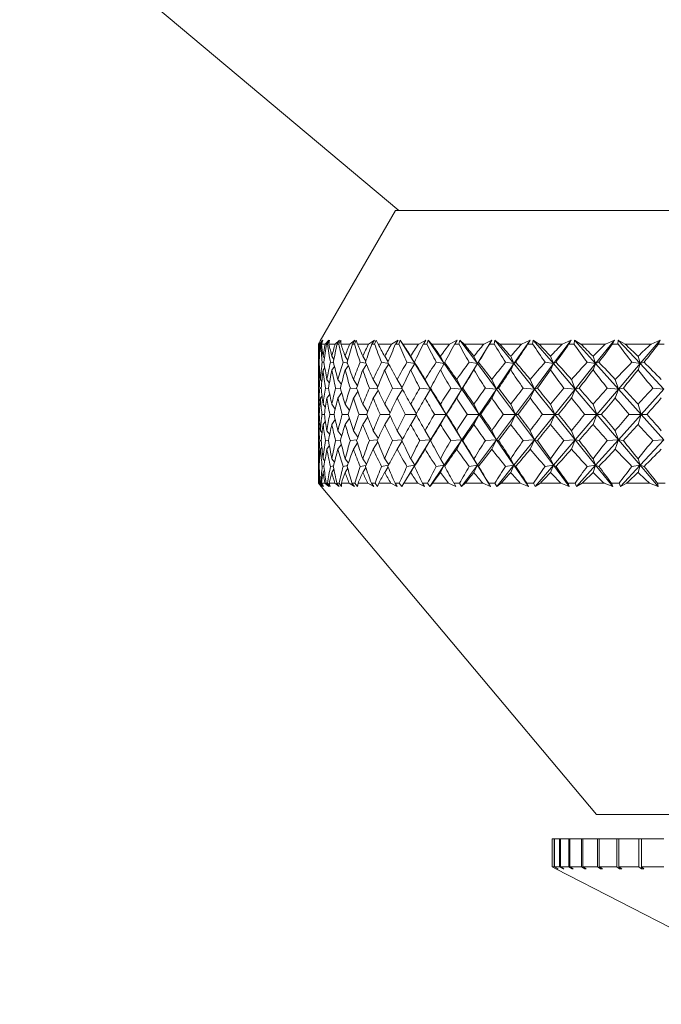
# Model space of a CAD drawing. Header units: inches. Extents: x -3.7 to 22.7, y -9.6 to 17.3.
# Tile 25 of 130: x 11.5 to 12.4, y -3.1 to -1.7. Entities that reach past the tile are written whole.
import ezdxf

# ---------------------------------------------------------------- set-up
doc = ezdxf.new("R2010")
doc.units = ezdxf.units.IN
doc.header["$MEASUREMENT"] = 0

msp = doc.modelspace()

# ---------------------------------------------------------------- linework, layer by layer
at = {"color": 7, "linetype": 'Continuous', "lineweight": 15}
for p, q in [((11.527, -1.5622), (12.058, -2.0078)), ((12.0535, -2.0078), (11.948, -2.1905)), ((12.0535, -2.0078), (13.4021, -2.0078)), ((11.9456, -2.1948), (11.948, -2.1905)), ((11.9471, -2.1948), (11.9512, -2.1893)), ((11.9479, -2.1948), (11.9512, -2.1893)), ((11.9486, -2.1948), (11.9517, -2.1893)), ((11.9497, -2.1948), (11.9517, -2.1893)), ((11.9548, -2.1948), (11.96, -2.1893)), ((11.9567, -2.1948), (11.96, -2.1893)), ((11.9581, -2.1948), (11.961, -2.1893)), ((11.9602, -2.1948), (11.961, -2.1893)), ((11.9689, -2.1948), (11.9752, -2.1893)), ((11.9718, -2.1948), (11.9752, -2.1893)), ((11.9739, -2.1948), (11.9767, -2.1893)), ((11.977, -2.1948), (11.9767, -2.1893)), ((11.9893, -2.1948), (11.9965, -2.1893)), ((11.9931, -2.1948), (11.9965, -2.1893)), ((11.996, -2.1948), (11.9985, -2.1893)), ((12.0001, -2.1948), (11.9985, -2.1893)), ((12.0157, -2.1948), (12.0239, -2.1893)), ((12.0205, -2.1948), (12.0239, -2.1893)), ((12.0241, -2.1948), (12.0264, -2.1893)), ((12.0291, -2.1948), (12.0264, -2.1893)), ((12.048, -2.1948), (12.0571, -2.1893)), ((12.0537, -2.1948), (12.0571, -2.1893)), ((12.058, -2.1948), (12.0601, -2.1893)), ((12.0639, -2.1948), (12.0601, -2.1893)), ((12.0804, -2.2222), (12.0601, -2.1893)), ((12.0859, -2.1948), (12.0958, -2.1893)), ((12.0925, -2.1948), (12.0958, -2.1893)), ((12.0974, -2.1948), (12.0992, -2.1893)), ((12.1042, -2.1948), (12.0992, -2.1893)), ((12.1218, -2.2222), (12.0992, -2.1893)), ((12.1292, -2.1948), (12.1397, -2.1893)), ((12.1365, -2.1948), (12.1397, -2.1893)), ((12.142, -2.1948), (12.1436, -2.1893)), ((12.1496, -2.1948), (12.1436, -2.1893)), ((12.1683, -2.2222), (12.1436, -2.1893)), ((12.1683, -2.2222), (12.1886, -2.1893)), ((12.1774, -2.1948), (12.1886, -2.1893)), ((12.1855, -2.1948), (12.1886, -2.1893)), ((12.1915, -2.1948), (12.1928, -2.1893)), ((12.1998, -2.1948), (12.1928, -2.1893)), ((12.2193, -2.2222), (12.1928, -2.1893)), ((12.2193, -2.2222), (12.2419, -2.1893)), ((12.2301, -2.1948), (12.2419, -2.1893)), ((12.2389, -2.1948), (12.2419, -2.1893)), ((12.2455, -2.1948), (12.2465, -2.1893)), ((12.2545, -2.1948), (12.2465, -2.1893)), ((12.2747, -2.2222), (12.2465, -2.1893)), ((12.2747, -2.2222), (12.2993, -2.1893)), ((12.2871, -2.1948), (12.2993, -2.1893)), ((12.2965, -2.1948), (12.2993, -2.1893)), ((12.3035, -2.1948), (12.3042, -2.1893)), ((12.3131, -2.1948), (12.3042, -2.1893)), ((12.3338, -2.2222), (12.3042, -2.1893)), ((12.3338, -2.2222), (12.3603, -2.1893)), ((12.3477, -2.1948), (12.3603, -2.1893)), ((12.3576, -2.1948), (12.3603, -2.1893)), ((12.365, -2.1948), (12.3655, -2.1893)), ((12.3751, -2.1948), (12.3655, -2.1893)), ((12.3962, -2.2222), (12.3655, -2.1893)), ((12.3962, -2.2222), (12.4243, -2.1893)), ((12.4115, -2.1948), (12.4243, -2.1893)), ((12.4219, -2.1948), (12.4243, -2.1893)), ((11.9455, -2.1948), (11.9468, -2.1926)), ((11.9455, -2.1966), (11.9455, -2.239)), ((11.9471, -2.1948), (11.9456, -2.1948)), ((11.9486, -2.1948), (11.9479, -2.1948)), ((11.9548, -2.1948), (11.9497, -2.1948)), ((11.9581, -2.1948), (11.9567, -2.1948)), ((11.9689, -2.1948), (11.9602, -2.1948)), ((11.9739, -2.1948), (11.9718, -2.1948)), ((11.9893, -2.1948), (11.977, -2.1948)), ((11.996, -2.1948), (11.9931, -2.1948)), ((12.0157, -2.1948), (12.0001, -2.1948)), ((12.0241, -2.1948), (12.0205, -2.1948)), ((12.048, -2.1948), (12.0291, -2.1948)), ((12.058, -2.1948), (12.0537, -2.1948)), ((12.0859, -2.1948), (12.0639, -2.1948)), ((12.0974, -2.1948), (12.0925, -2.1948)), ((12.1292, -2.1948), (12.1042, -2.1948)), ((12.142, -2.1948), (12.1365, -2.1948)), ((12.1774, -2.1948), (12.1496, -2.1948)), ((12.1915, -2.1948), (12.1855, -2.1948)), ((12.2301, -2.1948), (12.1998, -2.1948)), ((12.2455, -2.1948), (12.2389, -2.1948)), ((12.2871, -2.1948), (12.2545, -2.1948)), ((12.3035, -2.1948), (12.2965, -2.1948)), ((12.3477, -2.1948), (12.3131, -2.1948)), ((12.365, -2.1948), (12.3576, -2.1948)), ((12.4115, -2.1948), (12.3751, -2.1948)), ((12.4297, -2.1948), (12.4219, -2.1948)), ((11.9469, -2.2131), (11.9461, -2.212)), ((11.954, -2.2149), (11.952, -2.212)), ((11.9672, -2.2164), (11.9643, -2.212)), ((11.9866, -2.2177), (11.9829, -2.212)), ((12.0119, -2.2189), (12.0077, -2.212)), ((12.043, -2.2199), (12.0383, -2.212)), ((12.0804, -2.2222), (12.0747, -2.212)), ((12.1218, -2.2222), (12.1165, -2.212)), ((12.1683, -2.2222), (12.1633, -2.212)), ((12.2193, -2.2222), (12.2148, -2.212)), ((12.2747, -2.2222), (12.2706, -2.212)), ((12.3338, -2.2222), (12.3302, -2.212)), ((12.3962, -2.2222), (12.3932, -2.212)), ((11.9465, -2.2205), (11.9458, -2.2204)), ((11.9471, -2.2298), (11.9461, -2.2312)), ((11.9534, -2.2209), (11.9509, -2.2204)), ((11.9545, -2.2279), (11.952, -2.2312)), ((11.9667, -2.2213), (11.9623, -2.2204)), ((11.968, -2.2262), (11.9643, -2.2312)), ((11.9863, -2.2216), (11.9801, -2.2204)), ((11.9875, -2.2249), (11.9829, -2.2312)), ((12.0121, -2.2218), (12.004, -2.2204)), ((12.0129, -2.2237), (12.0077, -2.2312)), ((12.0438, -2.2221), (12.0339, -2.2204)), ((12.0441, -2.2226), (12.0383, -2.2312)), ((12.0804, -2.2222), (12.0695, -2.2204)), ((12.0804, -2.2222), (12.0747, -2.2312)), ((12.0804, -2.2222), (12.0799, -2.2204)), ((12.1024, -2.2578), (12.0804, -2.2222)), ((12.1218, -2.2222), (12.1106, -2.2204)), ((12.1218, -2.2222), (12.1165, -2.2312)), ((12.1218, -2.2222), (12.1224, -2.2204)), ((12.1462, -2.2578), (12.1218, -2.2222)), ((12.1462, -2.2578), (12.1683, -2.2222)), ((12.1683, -2.2222), (12.1568, -2.2204)), ((12.1683, -2.2222), (12.1633, -2.2312)), ((12.1683, -2.2222), (12.1699, -2.2204)), ((12.1949, -2.2578), (12.1683, -2.2222)), ((12.1949, -2.2578), (12.2193, -2.2222)), ((12.2193, -2.2222), (12.2077, -2.2204)), ((12.2193, -2.2222), (12.2148, -2.2312)), ((12.2193, -2.2222), (12.222, -2.2204)), ((12.248, -2.2578), (12.2193, -2.2222)), ((12.248, -2.2578), (12.2747, -2.2222)), ((12.2747, -2.2222), (12.263, -2.2204)), ((12.2747, -2.2222), (12.2706, -2.2312)), ((12.2747, -2.2222), (12.2783, -2.2204)), ((12.3051, -2.2578), (12.2747, -2.2222)), ((12.3051, -2.2578), (12.3338, -2.2222)), ((12.3338, -2.2222), (12.3221, -2.2204)), ((12.3338, -2.2222), (12.3302, -2.2312)), ((12.3338, -2.2222), (12.3384, -2.2204)), ((12.3657, -2.2578), (12.3338, -2.2222)), ((12.3657, -2.2578), (12.3962, -2.2222)), ((12.3962, -2.2222), (12.3847, -2.2204)), ((12.3962, -2.2222), (12.3932, -2.2312)), ((12.3962, -2.2222), (12.4018, -2.2204)), ((12.4295, -2.2578), (12.3962, -2.2222)), ((11.9457, -2.2446), (11.9456, -2.2444)), ((11.9503, -2.2474), (11.9483, -2.2444)), ((11.9609, -2.2496), (11.9574, -2.2444)), ((11.9776, -2.2515), (11.9728, -2.2444)), ((12.0002, -2.2532), (11.9945, -2.2444)), ((12.0286, -2.2547), (12.0223, -2.2444)), ((12.0627, -2.256), (12.0558, -2.2444)), ((12.1024, -2.2578), (12.0949, -2.2444)), ((12.1462, -2.2578), (12.1393, -2.2444)), ((12.1949, -2.2578), (12.1885, -2.2444)), ((12.248, -2.2578), (12.2422, -2.2444)), ((12.3051, -2.2578), (12.3, -2.2444)), ((12.3657, -2.2578), (12.3613, -2.2444)), ((11.9495, -2.2568), (11.9473, -2.2566)), ((11.9598, -2.2571), (11.9553, -2.2566)), ((11.9765, -2.2573), (11.9696, -2.2566)), ((11.9994, -2.2574), (11.9902, -2.2566)), ((12.0008, -2.2612), (11.9945, -2.2704)), ((12.0283, -2.2576), (12.0169, -2.2566)), ((12.0293, -2.2597), (12.0223, -2.2704)), ((12.0631, -2.2577), (12.0494, -2.2566)), ((12.0634, -2.2584), (12.0558, -2.2704)), ((12.1024, -2.2578), (12.0875, -2.2566)), ((12.1024, -2.2578), (12.0949, -2.2704)), ((12.1024, -2.2578), (12.1025, -2.2566)), ((12.1243, -2.2933), (12.1024, -2.2578)), ((12.1243, -2.2933), (12.1462, -2.2578)), ((12.1462, -2.2578), (12.131, -2.2566)), ((12.1462, -2.2578), (12.1393, -2.2704)), ((12.1462, -2.2578), (12.1477, -2.2566)), ((12.1706, -2.2933), (12.1462, -2.2578)), ((12.1706, -2.2933), (12.1949, -2.2578)), ((12.1949, -2.2578), (12.1793, -2.2566)), ((12.1949, -2.2578), (12.1885, -2.2704)), ((12.1949, -2.2578), (12.1978, -2.2566)), ((12.2215, -2.2933), (12.1949, -2.2578)), ((12.2215, -2.2933), (12.248, -2.2578)), ((12.248, -2.2578), (12.2323, -2.2566)), ((12.248, -2.2578), (12.2422, -2.2704)), ((12.248, -2.2578), (12.2523, -2.2566)), ((12.2766, -2.2933), (12.248, -2.2578)), ((12.2766, -2.2933), (12.3051, -2.2578)), ((12.3051, -2.2578), (12.2893, -2.2566)), ((12.3051, -2.2578), (12.3, -2.2704)), ((12.3051, -2.2578), (12.3107, -2.2566)), ((12.3354, -2.2933), (12.3051, -2.2578)), ((12.3354, -2.2933), (12.3657, -2.2578)), ((12.3657, -2.2578), (12.3501, -2.2566)), ((12.3657, -2.2578), (12.3613, -2.2704)), ((12.3657, -2.2578), (12.3727, -2.2566)), ((12.3976, -2.2933), (12.3657, -2.2578)), ((12.3976, -2.2933), (12.4295, -2.2578)), ((12.4295, -2.2578), (12.414, -2.2566)), ((11.9458, -2.27), (11.9456, -2.2704)), ((11.9506, -2.2672), (11.9483, -2.2704)), ((11.9613, -2.2649), (11.9574, -2.2704)), ((11.9781, -2.2629), (11.9728, -2.2704)), ((11.9455, -2.2765), (11.9455, -2.31)), ((11.9475, -2.2811), (11.9461, -2.2791)), ((11.9553, -2.2838), (11.952, -2.2791)), ((11.9691, -2.2861), (11.9643, -2.2791)), ((11.9889, -2.288), (11.9829, -2.2791)), ((12.0146, -2.2897), (12.0077, -2.2791)), ((12.0459, -2.2913), (12.0383, -2.2791)), ((12.0827, -2.2927), (12.0747, -2.2791)), ((12.1243, -2.2933), (12.1165, -2.2791)), ((12.1706, -2.2933), (12.1633, -2.2791)), ((12.2215, -2.2933), (12.2148, -2.2791)), ((12.2766, -2.2933), (12.2706, -2.2791)), ((12.3354, -2.2933), (12.3302, -2.2791)), ((12.3976, -2.2933), (12.3932, -2.2791)), ((11.9468, -2.2933), (11.9457, -2.2933)), ((11.9539, -2.2933), (11.9504, -2.2933)), ((11.9675, -2.2933), (11.9614, -2.2933)), ((11.9691, -2.3005), (11.9643, -2.3074)), ((11.9873, -2.2933), (11.9788, -2.2933)), ((11.9889, -2.2985), (11.9829, -2.3074)), ((12.0132, -2.2933), (12.0024, -2.2933)), ((12.0146, -2.2968), (12.0077, -2.3074)), ((12.045, -2.2933), (12.0319, -2.2933)), ((12.0459, -2.2953), (12.0383, -2.3074)), ((12.0824, -2.2933), (12.0672, -2.2933)), ((12.0827, -2.2939), (12.0747, -2.3074)), ((12.1024, -2.3288), (12.1243, -2.2933)), ((12.1243, -2.2933), (12.1079, -2.2933)), ((12.1243, -2.2933), (12.1165, -2.3074)), ((12.1243, -2.2933), (12.1252, -2.2933)), ((12.1462, -2.3288), (12.1243, -2.2933)), ((12.1462, -2.3288), (12.1706, -2.2933)), ((12.1706, -2.2933), (12.1538, -2.2933)), ((12.1706, -2.2933), (12.1633, -2.3074)), ((12.1706, -2.2933), (12.173, -2.2933)), ((12.1949, -2.3288), (12.1706, -2.2933)), ((12.1949, -2.3288), (12.2215, -2.2933)), ((12.2215, -2.2933), (12.2044, -2.2933)), ((12.2215, -2.2933), (12.2148, -2.3074)), ((12.2215, -2.2933), (12.2254, -2.2933)), ((12.248, -2.3288), (12.2215, -2.2933)), ((12.248, -2.3288), (12.2766, -2.2933)), ((12.2766, -2.2933), (12.2594, -2.2933)), ((12.2766, -2.2933), (12.2706, -2.3074)), ((12.2766, -2.2933), (12.2819, -2.2933)), ((12.3051, -2.3288), (12.2766, -2.2933)), ((12.3051, -2.3288), (12.3354, -2.2933)), ((12.3354, -2.2933), (12.3184, -2.2933)), ((12.3354, -2.2933), (12.3302, -2.3074)), ((12.3354, -2.2933), (12.3422, -2.2933)), ((12.3657, -2.3288), (12.3354, -2.2933)), ((12.3657, -2.3288), (12.3976, -2.2933)), ((12.3976, -2.2933), (12.3807, -2.2933)), ((12.3976, -2.2933), (12.3932, -2.3074)), ((12.3976, -2.2933), (12.4058, -2.2933)), ((12.4295, -2.3288), (12.3976, -2.2933)), ((11.9458, -2.3165), (11.9456, -2.3162)), ((11.9475, -2.3055), (11.9461, -2.3074)), ((11.9506, -2.3193), (11.9483, -2.3162)), ((11.9553, -2.3028), (11.952, -2.3074)), ((11.9613, -2.3217), (11.9574, -2.3162)), ((11.9781, -2.3236), (11.9728, -2.3162)), ((12.0008, -2.3253), (11.9945, -2.3162)), ((12.0293, -2.3268), (12.0223, -2.3162)), ((12.0634, -2.3282), (12.0558, -2.3162)), ((12.1024, -2.3288), (12.0949, -2.3162)), ((12.1462, -2.3288), (12.1393, -2.3162)), ((12.1949, -2.3288), (12.1885, -2.3162)), ((12.248, -2.3288), (12.2422, -2.3162)), ((12.3051, -2.3288), (12.3, -2.3162)), ((12.3657, -2.3288), (12.3613, -2.3162)), ((11.9495, -2.3297), (11.9473, -2.33)), ((11.9598, -2.3295), (11.9553, -2.33)), ((11.9765, -2.3293), (11.9696, -2.33)), ((11.9994, -2.3291), (11.9902, -2.33)), ((12.0283, -2.329), (12.0169, -2.33)), ((12.0631, -2.3288), (12.0494, -2.33)), ((12.0804, -2.3644), (12.1024, -2.3288)), ((12.1024, -2.3288), (12.0875, -2.33)), ((12.1024, -2.3288), (12.0949, -2.3422)), ((12.1024, -2.3288), (12.1025, -2.33)), ((12.1218, -2.3644), (12.1462, -2.3288)), ((12.1462, -2.3288), (12.131, -2.33)), ((12.1462, -2.3288), (12.1393, -2.3422)), ((12.1462, -2.3288), (12.1477, -2.33)), ((12.1683, -2.3644), (12.1462, -2.3288)), ((12.1683, -2.3644), (12.1949, -2.3288)), ((12.1949, -2.3288), (12.1793, -2.33)), ((12.1949, -2.3288), (12.1885, -2.3422)), ((12.1949, -2.3288), (12.1978, -2.33)), ((12.2193, -2.3644), (12.1949, -2.3288)), ((12.2193, -2.3644), (12.248, -2.3288)), ((12.248, -2.3288), (12.2323, -2.33)), ((12.248, -2.3288), (12.2422, -2.3422)), ((12.248, -2.3288), (12.2523, -2.33)), ((12.2747, -2.3644), (12.248, -2.3288)), ((12.2747, -2.3644), (12.3051, -2.3288)), ((12.3051, -2.3288), (12.2893, -2.33)), ((12.3051, -2.3288), (12.3, -2.3422)), ((12.3051, -2.3288), (12.3107, -2.33)), ((12.3338, -2.3644), (12.3051, -2.3288)), ((12.3338, -2.3644), (12.3657, -2.3288)), ((12.3657, -2.3288), (12.3501, -2.33)), ((12.3657, -2.3288), (12.3613, -2.3422)), ((12.3657, -2.3288), (12.3727, -2.33)), ((12.3962, -2.3644), (12.3657, -2.3288)), ((12.3962, -2.3644), (12.4295, -2.3288)), ((12.4295, -2.3288), (12.414, -2.33)), ((11.9457, -2.3419), (11.9456, -2.3422)), ((11.9503, -2.3392), (11.9483, -2.3422)), ((11.9609, -2.3369), (11.9574, -2.3422)), ((11.9776, -2.335), (11.9728, -2.3422)), ((12.0002, -2.3334), (11.9945, -2.3422)), ((12.0286, -2.3319), (12.0223, -2.3422)), ((12.0627, -2.3305), (12.0558, -2.3422)), ((11.9455, -2.3476), (11.9455, -2.3898)), ((11.9471, -2.3567), (11.9461, -2.3554)), ((11.9545, -2.3587), (11.952, -2.3554)), ((11.968, -2.3603), (11.9643, -2.3554)), ((11.9875, -2.3617), (11.9829, -2.3554)), ((12.0129, -2.3629), (12.0077, -2.3554)), ((12.0441, -2.3639), (12.0383, -2.3554)), ((12.0804, -2.3644), (12.0747, -2.3554)), ((12.1218, -2.3644), (12.1165, -2.3554)), ((12.1683, -2.3644), (12.1633, -2.3554)), ((12.2193, -2.3644), (12.2148, -2.3554)), ((12.2747, -2.3644), (12.2706, -2.3554)), ((12.3338, -2.3644), (12.3302, -2.3554)), ((12.3962, -2.3644), (12.3932, -2.3554)), ((11.9465, -2.366), (11.9458, -2.3662)), ((11.9534, -2.3656), (11.9509, -2.3662)), ((11.954, -2.3716), (11.952, -2.3746)), ((11.9667, -2.3653), (11.9623, -2.3662)), ((11.9672, -2.3701), (11.9643, -2.3746)), ((11.9863, -2.365), (11.9801, -2.3662)), ((11.9866, -2.3688), (11.9829, -2.3746)), ((12.0121, -2.3647), (12.004, -2.3662)), ((12.0119, -2.3677), (12.0077, -2.3746)), ((12.0438, -2.3645), (12.0339, -2.3662)), ((12.043, -2.3666), (12.0383, -2.3746)), ((12.0621, -2.3941), (12.0804, -2.3644)), ((12.0804, -2.3644), (12.0695, -2.3662)), ((12.0804, -2.3644), (12.0747, -2.3746)), ((12.0804, -2.3644), (12.0799, -2.3662)), ((12.1015, -2.3941), (12.1218, -2.3644)), ((12.1218, -2.3644), (12.1106, -2.3662)), ((12.1218, -2.3644), (12.1165, -2.3746)), ((12.1218, -2.3644), (12.1224, -2.3662)), ((12.146, -2.3941), (12.1683, -2.3644)), ((12.1683, -2.3644), (12.1568, -2.3662)), ((12.1683, -2.3644), (12.1633, -2.3746)), ((12.1683, -2.3644), (12.1699, -2.3662)), ((12.1866, -2.3941), (12.1683, -2.3644)), ((12.1955, -2.3941), (12.2193, -2.3644)), ((12.2193, -2.3644), (12.2077, -2.3662)), ((12.2193, -2.3644), (12.2148, -2.3746)), ((12.2193, -2.3644), (12.222, -2.3662)), ((12.2397, -2.3941), (12.2193, -2.3644)), ((12.2493, -2.3941), (12.2747, -2.3644)), ((12.2747, -2.3644), (12.263, -2.3662)), ((12.2747, -2.3644), (12.2706, -2.3746)), ((12.2747, -2.3644), (12.2783, -2.3662)), ((12.2969, -2.3941), (12.2747, -2.3644)), ((12.3071, -2.3941), (12.3338, -2.3644)), ((12.3338, -2.3644), (12.3221, -2.3662)), ((12.3338, -2.3644), (12.3302, -2.3746)), ((12.3338, -2.3644), (12.3384, -2.3662)), ((12.3577, -2.3941), (12.3338, -2.3644)), ((12.3685, -2.3941), (12.3962, -2.3644)), ((12.3962, -2.3644), (12.3847, -2.3662)), ((12.3962, -2.3644), (12.3932, -2.3746)), ((12.3962, -2.3644), (12.4018, -2.3662)), ((12.4216, -2.3941), (12.3962, -2.3644)), ((11.9469, -2.3734), (11.9461, -2.3746)), ((11.9455, -2.3898), (11.9493, -2.3942)), ((11.9455, -2.3898), (11.9491, -2.3941)), ((11.9456, -2.3898), (11.9491, -2.3941)), ((11.947, -2.3898), (11.9456, -2.3898)), ((11.947, -2.3898), (11.9514, -2.3941)), ((11.9478, -2.3898), (11.9514, -2.3941)), ((11.9488, -2.3898), (11.9478, -2.3898)), ((11.9488, -2.3898), (11.9524, -2.3941)), ((11.9493, -2.3942), (12.3349, -2.8538)), ((11.95, -2.3898), (11.9524, -2.3941)), ((11.9545, -2.3898), (11.95, -2.3898)), ((11.9545, -2.3898), (11.9599, -2.3941)), ((11.9564, -2.3898), (11.9599, -2.3941)), ((11.9584, -2.3898), (11.9564, -2.3898)), ((11.9584, -2.3898), (11.962, -2.3941)), ((11.9607, -2.3898), (11.962, -2.3941)), ((11.9684, -2.3898), (11.9607, -2.3898)), ((11.9684, -2.3898), (11.9747, -2.3941)), ((11.9713, -2.3898), (11.9747, -2.3941)), ((11.9744, -2.3898), (11.9713, -2.3898)), ((11.9744, -2.3898), (11.9779, -2.3941)), ((11.9777, -2.3898), (11.9779, -2.3941)), ((11.9885, -2.3898), (11.9777, -2.3898)), ((11.9885, -2.3898), (11.9958, -2.3941)), ((11.9925, -2.3898), (11.9958, -2.3941)), ((11.9966, -2.3898), (11.9925, -2.3898)), ((11.9966, -2.3898), (12.0001, -2.3941)), ((12.001, -2.3898), (12.0001, -2.3941)), ((12.0147, -2.3898), (12.001, -2.3898)), ((12.0147, -2.3898), (12.0229, -2.3941)), ((12.0197, -2.3898), (12.0229, -2.3941)), ((12.0248, -2.3898), (12.0197, -2.3898)), ((12.0248, -2.3898), (12.0282, -2.3941)), ((12.0302, -2.3898), (12.0282, -2.3941)), ((12.0468, -2.3898), (12.0302, -2.3898)), ((12.0468, -2.3898), (12.0558, -2.3941)), ((12.0528, -2.3898), (12.0558, -2.3941)), ((12.0588, -2.3898), (12.0528, -2.3898)), ((12.0588, -2.3898), (12.0621, -2.3941)), ((12.0652, -2.3898), (12.0621, -2.3941)), ((12.0846, -2.3898), (12.0652, -2.3898)), ((12.0846, -2.3898), (12.0943, -2.3941)), ((12.0915, -2.3898), (12.0943, -2.3941)), ((12.0984, -2.3898), (12.0915, -2.3898)), ((12.0984, -2.3898), (12.1015, -2.3941)), ((12.1056, -2.3898), (12.1015, -2.3941)), ((12.1276, -2.3898), (12.1056, -2.3898)), ((12.1276, -2.3898), (12.138, -2.3941)), ((12.1354, -2.3898), (12.138, -2.3941)), ((12.1432, -2.3898), (12.1354, -2.3898)), ((12.1432, -2.3898), (12.146, -2.3941)), ((12.1512, -2.3898), (12.146, -2.3941)), ((12.1757, -2.3898), (12.1512, -2.3898)), ((12.1757, -2.3898), (12.1866, -2.3941)), ((12.1842, -2.3898), (12.1866, -2.3941)), ((12.1928, -2.3898), (12.1842, -2.3898)), ((12.1928, -2.3898), (12.1955, -2.3941)), ((12.2016, -2.3898), (12.1955, -2.3941)), ((12.2283, -2.3898), (12.2016, -2.3898)), ((12.2283, -2.3898), (12.2397, -2.3941)), ((12.2376, -2.3898), (12.2397, -2.3941)), ((12.2468, -2.3898), (12.2376, -2.3898)), ((12.2468, -2.3898), (12.2493, -2.3941)), ((12.2564, -2.3898), (12.2493, -2.3941)), ((12.2851, -2.3898), (12.2564, -2.3898)), ((12.2851, -2.3898), (12.2969, -2.3941)), ((12.2951, -2.3898), (12.2969, -2.3941)), ((12.3049, -2.3898), (12.2951, -2.3898)), ((12.3049, -2.3898), (12.3071, -2.3941)), ((12.3151, -2.3898), (12.3071, -2.3941)), ((12.3456, -2.3898), (12.3151, -2.3898)), ((12.3456, -2.3898), (12.3577, -2.3941)), ((12.3561, -2.3898), (12.3577, -2.3941)), ((12.3666, -2.3898), (12.3561, -2.3898)), ((12.3666, -2.3898), (12.3685, -2.3941)), ((12.3773, -2.3898), (12.3685, -2.3941)), ((12.4093, -2.3898), (12.3773, -2.3898)), ((12.4093, -2.3898), (12.4216, -2.3941)), ((12.4203, -2.3898), (12.4216, -2.3941)), ((12.4312, -2.3898), (12.4203, -2.3898)), ((12.3349, -2.8538), (13.1562, -2.8538)), ((12.273, -2.8878), (12.273, -2.9271)), ((12.273, -2.8878), (12.2731, -2.8878)), ((12.2731, -2.8878), (12.2731, -2.9271)), ((12.2731, -2.8878), (12.2756, -2.8878)), ((12.2756, -2.8878), (12.2756, -2.9271)), ((12.2756, -2.8878), (12.2762, -2.8878)), ((12.2762, -2.8878), (12.2762, -2.9271)), ((12.2762, -2.8878), (12.2834, -2.8878)), ((12.2834, -2.8878), (12.2834, -2.9271)), ((12.2834, -2.8878), (12.2844, -2.8878)), ((12.2844, -2.8878), (12.2844, -2.9271)), ((12.2844, -2.8878), (12.2962, -2.8878)), ((12.2962, -2.8878), (12.2962, -2.9271)), ((12.2962, -2.8878), (12.2977, -2.8878)), ((12.2977, -2.8878), (12.2977, -2.9271)), ((12.2977, -2.8878), (12.3139, -2.8878)), ((12.3139, -2.8878), (12.3139, -2.9271)), ((12.3139, -2.8878), (12.316, -2.8878)), ((12.316, -2.8878), (12.316, -2.9271)), ((12.316, -2.8878), (12.3363, -2.8878)), ((12.3363, -2.8878), (12.3363, -2.9271)), ((12.3363, -2.8878), (12.3389, -2.8878)), ((12.3389, -2.8878), (12.3389, -2.9271)), ((12.3389, -2.8878), (12.3633, -2.8878)), ((12.3633, -2.8878), (12.3633, -2.9271)), ((12.3633, -2.8878), (12.3662, -2.8878)), ((12.3662, -2.8878), (12.3662, -2.9271)), ((12.3662, -2.8878), (12.3944, -2.8878)), ((12.3944, -2.8878), (12.3944, -2.9271)), ((12.3944, -2.8878), (12.3978, -2.8878)), ((12.3978, -2.8878), (12.3978, -2.9271)), ((12.3978, -2.8878), (12.4294, -2.8878)), ((12.278, -2.9297), (12.273, -2.9271)), ((12.2731, -2.9271), (12.278, -2.9297)), ((12.2731, -2.9271), (12.2756, -2.9271)), ((12.2806, -2.9297), (12.2756, -2.9271)), ((12.2762, -2.9271), (12.2811, -2.9297)), ((12.2762, -2.9271), (12.2834, -2.9271)), ((12.278, -2.9297), (12.647, -3.1195)), ((12.2806, -2.9294), (12.2806, -2.9297)), ((12.2806, -2.9297), (12.2811, -2.9297)), ((12.2883, -2.9297), (12.2834, -2.9271)), ((12.2844, -2.9271), (12.2893, -2.9297)), ((12.2844, -2.9271), (12.2962, -2.9271)), ((12.2883, -2.9292), (12.2883, -2.9297)), ((12.2883, -2.9297), (12.2893, -2.9297)), ((12.3009, -2.9297), (12.2962, -2.9271)), ((12.2977, -2.9271), (12.3025, -2.9297)), ((12.2977, -2.9271), (12.3139, -2.9271)), ((12.3009, -2.9289), (12.3009, -2.9297)), ((12.3009, -2.9297), (12.3025, -2.9297)), ((12.3185, -2.9297), (12.3139, -2.9271)), ((12.316, -2.9271), (12.3205, -2.9297)), ((12.316, -2.9271), (12.3363, -2.9271)), ((12.3185, -2.9286), (12.3185, -2.9297)), ((12.3185, -2.9297), (12.3205, -2.9297)), ((12.3407, -2.9297), (12.3363, -2.9271)), ((12.3389, -2.9271), (12.3432, -2.9297)), ((12.3389, -2.9271), (12.3633, -2.9271)), ((12.3407, -2.9282), (12.3407, -2.9297)), ((12.3407, -2.9297), (12.3432, -2.9297)), ((12.3673, -2.9297), (12.3633, -2.9271)), ((12.3662, -2.9271), (12.3703, -2.9297)), ((12.3662, -2.9271), (12.3944, -2.9271)), ((12.3673, -2.9278), (12.3673, -2.9297)), ((12.3673, -2.9297), (12.3703, -2.9297)), ((12.3981, -2.9297), (12.3944, -2.9271)), ((12.3978, -2.9271), (12.4015, -2.9297)), ((12.3978, -2.9271), (12.4294, -2.9271)), ((12.3981, -2.9274), (12.3981, -2.9297)), ((12.3981, -2.9297), (12.4015, -2.9297))]:
    msp.add_line(p, q, dxfattribs=at)
for centre, major_axis, ratio, start_param, end_param in [((12.7455, -1.176), (0.6662, 1.3688), 0.32354, 2.552955, 2.58062), ((12.7455, -3.4105), (-0.7448, 1.3766), 0.212214, 0.386108, 0.411411), ((12.7455, -3.4105), (-0.7256, 1.3742), 0.24512, 0.371698, 0.397001), ((12.7455, -1.176), (0.6936, 1.3709), 0.290758, 2.542823, 2.570488), ((12.7455, -1.176), (0.6283, 1.3668), 0.362344, 2.561796, 2.589461), ((12.7455, -3.4105), (-0.7636, 1.3793), 0.172996, 0.40494, 0.430242), ((12.7455, -3.4105), (-0.6985, 1.3713), 0.284394, 0.356559, 0.381861), ((12.7455, -1.176), (0.7216, 1.3737), 0.251494, 2.528095, 2.55576), ((12.7455, -1.176), (0.5838, 1.3658), 0.400474, 2.566299, 2.593964), ((12.7455, -3.4105), (-0.7783, 1.3817), 0.133874, 0.425148, 0.450451), ((12.7455, -3.4105), (-0.6662, 1.3688), 0.32354, 0.344218, 0.369521), ((12.7455, -1.176), (0.7448, 1.3766), 0.212214, 2.511065, 2.53873), ((12.7455, -1.176), (0.5319, 1.366), 0.437435, 2.565487, 2.593152), ((12.7455, -3.4105), (-0.7892, 1.3836), 0.094852, 0.44637, 0.471673), ((12.7455, -3.4105), (-0.6283, 1.3668), 0.362344, 0.335377, 0.36068), ((12.7455, -1.176), (0.7636, 1.3793), 0.172996, 2.492233, 2.519899), ((12.7455, -1.176), (0.4716, 1.3676), 0.472516, 2.558277, 2.585942), ((12.7455, -3.4105), (-0.7962, 1.3849), 0.055913, 0.468282, 0.493585), ((12.7455, -3.4105), (-0.5838, 1.3658), 0.400474, 0.330874, 0.356177), ((12.7455, -1.176), (0.7783, 1.3817), 0.133874, 2.472025, 2.49969), ((12.7455, -1.176), (0.4017, 1.3707), 0.504738, 2.543593, 2.571258), ((12.7455, -3.4105), (-0.7997, 1.3856), 0.017027, 0.490591, 0.515893), ((12.7455, -3.4105), (-0.5319, 1.366), 0.437435, 0.331686, 0.356989), ((12.7455, -1.176), (0.7892, 1.3836), 0.094852, 2.450803, 2.478468), ((12.7455, -1.176), (0.3213, 1.375), 0.532829, 2.520614, 2.548279), ((12.7455, -3.4105), (-0.7994, 1.3855), 0.021841, 5.744864, 5.770166), ((12.7455, -3.4105), (-0.4716, 1.3676), 0.472516, 0.338896, 0.364199), ((12.7455, -1.176), (0.7962, 1.3849), 0.055913, 2.428891, 2.456556), ((12.7455, -1.176), (0.2304, 1.3797), 0.555268, 2.489198, 2.516863), ((12.7455, -3.4105), (-0.7956, 1.3848), 0.060732, 5.722589, 5.747891), ((12.7455, -3.4105), (-0.4017, 1.3707), 0.504738, 0.35358, 0.378883), ((12.7455, -1.176), (0.7997, 1.3856), 0.017027, 2.406582, 2.434247), ((12.7455, -1.176), (0.1302, 1.3836), 0.570469, 2.4504, 2.478065), ((12.7455, -3.4105), (-0.788, 1.3834), 0.09968, 5.700746, 5.726049), ((12.7455, -3.4105), (-0.3213, 1.375), 0.532829, 0.376559, 0.401861), ((12.7455, -1.176), (0.7994, 1.3855), 0.021841, 3.871366, 3.899031), ((12.7455, -1.176), (0.0241, 1.3856), 0.577117, 2.406807, 2.434472), ((12.7455, -3.4105), (-0.7767, 1.3814), 0.138714, 5.679632, 5.704934), ((12.7455, -3.4105), (-0.2304, 1.3797), 0.555268, 0.407975, 0.433277), ((12.7455, -1.176), (0.7956, 1.3848), 0.060732, 3.893641, 3.921306), ((12.7455, -1.176), (-0.0832, 1.3848), 0.574565, 2.36227, 2.389935), ((12.7455, -3.4105), (-0.7615, 1.379), 0.177848, 5.659573, 5.684875), ((12.7455, -3.4105), (-0.1302, 1.3836), 0.570469, 0.446773, 0.472076), ((12.7455, -1.176), (0.788, 1.3834), 0.09968, 3.915484, 3.943149), ((12.7455, -1.176), (-0.1865, 1.3817), 0.563067, 2.320911, 2.348576), ((12.7455, -3.4105), (-0.7421, 1.3762), 0.217076, 5.64094, 5.666242), ((12.7455, -3.4105), (-0.0241, 1.3856), 0.577117, 0.490366, 0.515668), ((12.7455, -1.176), (0.7767, 1.3814), 0.138714, 3.936598, 3.964263), ((12.7455, -1.176), (-0.2818, 1.3771), 0.543684, 2.285967, 2.313632), ((12.7455, -3.4105), (-0.7184, 1.3733), 0.256359, 5.624166, 5.649468), ((12.7455, -3.4105), (0.0832, 1.3848), 0.574565, 0.534903, 0.560206), ((12.7455, -1.176), (0.7615, 1.379), 0.177848, 3.956657, 3.984322), ((12.7455, -3.4105), (-0.7256, 1.3742), 0.24512, 0.408933, 0.441881), ((12.7455, -1.176), (0.6936, 1.3709), 0.290758, 2.582421, 2.611213), ((12.7455, -1.176), (0.6662, 1.3688), 0.32354, 2.592552, 2.621344), ((12.7455, -3.4105), (-0.7448, 1.3766), 0.212214, 0.423343, 0.45629), ((12.7455, -3.4105), (-0.6985, 1.3713), 0.284394, 0.393794, 0.426741), ((12.7455, -1.176), (0.7216, 1.3737), 0.251494, 2.567693, 2.596485), ((12.7455, -1.176), (0.6283, 1.3668), 0.362344, 2.601393, 2.630185), ((12.7455, -3.4105), (-0.7636, 1.3793), 0.172996, 0.442175, 0.475122), ((12.7455, -3.4105), (-0.6662, 1.3688), 0.32354, 0.381453, 0.414401), ((12.7455, -1.176), (0.7448, 1.3766), 0.212214, 2.550663, 2.579455), ((12.7455, -1.176), (0.5838, 1.3658), 0.400474, 2.605896, 2.634689), ((12.7455, -3.4105), (-0.7783, 1.3817), 0.133874, 0.462383, 0.495331), ((12.7455, -3.4105), (-0.6283, 1.3668), 0.362344, 0.372612, 0.40556), ((12.7455, -1.176), (0.7636, 1.3793), 0.172996, 2.531831, 2.560623), ((12.7455, -1.176), (0.5319, 1.366), 0.437435, 2.605085, 2.633877), ((12.7455, -3.4105), (-0.7892, 1.3836), 0.094852, 0.483605, 0.516552), ((12.7455, -3.4105), (-0.5838, 1.3658), 0.400474, 0.368109, 0.401057), ((12.7455, -1.176), (0.7783, 1.3817), 0.133874, 2.511622, 2.540414), ((12.7455, -1.176), (0.4716, 1.3676), 0.472516, 2.597874, 2.626666), ((12.7455, -3.4105), (-0.7962, 1.3849), 0.055913, 0.505517, 0.538464), ((12.7455, -3.4105), (-0.5319, 1.366), 0.437435, 0.368921, 0.401868), ((12.7455, -1.176), (0.7892, 1.3836), 0.094852, 2.490401, 2.519193), ((12.7455, -1.176), (0.4017, 1.3707), 0.504738, 2.58319, 2.611982), ((12.7455, -3.4105), (-0.7997, 1.3856), 0.017027, 0.527826, 0.560773), ((12.7455, -3.4105), (-0.4716, 1.3676), 0.472516, 0.376131, 0.409079), ((12.7455, -1.176), (0.7962, 1.3849), 0.055913, 2.468489, 2.497281), ((12.7455, -1.176), (0.3213, 1.375), 0.532829, 2.560212, 2.589004), ((12.7455, -3.4105), (-0.7994, 1.3855), 0.021841, 5.699984, 5.732931), ((12.7455, -3.4105), (-0.4017, 1.3707), 0.504738, 0.390815, 0.423763), ((12.7455, -1.176), (0.7997, 1.3856), 0.017027, 2.44618, 2.474972), ((12.7455, -1.176), (0.2304, 1.3797), 0.555268, 2.528796, 2.557588), ((12.7455, -3.4105), (-0.7956, 1.3848), 0.060732, 5.677709, 5.710656), ((12.7455, -3.4105), (-0.3213, 1.375), 0.532829, 0.413794, 0.446741), ((12.7455, -1.176), (0.7994, 1.3855), 0.021841, 3.830641, 3.859434), ((12.7455, -1.176), (0.1302, 1.3836), 0.570469, 2.489997, 2.518789), ((12.7455, -3.4105), (-0.788, 1.3834), 0.09968, 5.655866, 5.688814), ((12.7455, -3.4105), (-0.2304, 1.3797), 0.555268, 0.44521, 0.478157), ((12.7455, -1.176), (0.7956, 1.3848), 0.060732, 3.852916, 3.881709), ((12.7455, -1.176), (0.0241, 1.3856), 0.577117, 2.446405, 2.475197), ((12.7455, -3.4105), (-0.7767, 1.3814), 0.138714, 5.634752, 5.667699), ((12.7455, -3.4105), (-0.1302, 1.3836), 0.570469, 0.484008, 0.516956), ((12.7455, -1.176), (0.788, 1.3834), 0.09968, 3.874759, 3.903551), ((12.7455, -1.176), (-0.0832, 1.3848), 0.574565, 2.401867, 2.43066), ((12.7455, -3.4105), (-0.7615, 1.379), 0.177848, 5.614693, 5.64764), ((12.7455, -3.4105), (-0.0241, 1.3856), 0.577117, 0.527601, 0.560548), ((12.7455, -1.176), (0.7767, 1.3814), 0.138714, 3.895874, 3.924666), ((12.7455, -1.176), (-0.1865, 1.3817), 0.563067, 2.360509, 2.389301), ((12.7455, -3.4105), (-0.7421, 1.3762), 0.217076, 5.59606, 5.629007), ((12.7455, -3.4105), (0.0832, 1.3848), 0.574565, 0.572138, 0.605085), ((12.7455, -1.176), (0.7615, 1.379), 0.177848, 3.915933, 3.944725), ((12.7455, -1.176), (-0.2818, 1.3771), 0.543684, 2.325564, 2.354356), ((12.7455, -3.4105), (-0.7184, 1.3733), 0.256359, 5.579286, 5.612233), ((12.7455, -3.4105), (-0.7216, 1.3737), 0.251494, 0.455348, 0.48414), ((12.7455, -3.4105), (-0.6985, 1.3713), 0.284394, 0.442829, 0.471621), ((12.7455, -3.4105), (-0.7448, 1.3766), 0.212214, 0.472378, 0.50117), ((12.7455, -3.4105), (-0.6662, 1.3688), 0.32354, 0.430488, 0.459281), ((12.7455, -3.4105), (-0.7636, 1.3793), 0.172996, 0.49121, 0.520002), ((12.7455, -3.4105), (-0.6283, 1.3668), 0.362344, 0.421648, 0.45044), ((12.7455, -3.4105), (-0.7783, 1.3817), 0.133874, 0.511419, 0.540211), ((12.7455, -3.4105), (-0.5838, 1.3658), 0.400474, 0.417144, 0.445936), ((12.7455, -3.4105), (-0.7892, 1.3836), 0.094852, 0.53264, 0.561432), ((12.7455, -3.4105), (-0.5319, 1.366), 0.437435, 0.417956, 0.446748), ((12.7455, -3.4105), (-0.7962, 1.3849), 0.055913, 0.554552, 0.583344), ((12.7455, -3.4105), (-0.4716, 1.3676), 0.472516, 0.425166, 0.453959), ((12.7455, -3.4105), (-0.7997, 1.3856), 0.017027, 0.576861, 0.605653), ((12.7455, -3.4105), (-0.4017, 1.3707), 0.504738, 0.439851, 0.468643), ((12.7455, -3.4105), (-0.7994, 1.3855), 0.021841, 5.655104, 5.683896), ((12.7455, -3.4105), (-0.3213, 1.375), 0.532829, 0.462829, 0.491621), ((12.7455, -3.4105), (-0.7956, 1.3848), 0.060732, 5.632829, 5.661621), ((12.7455, -3.4105), (-0.2304, 1.3797), 0.555268, 0.494245, 0.523037), ((12.7455, -3.4105), (-0.788, 1.3834), 0.09968, 5.610986, 5.639779), ((12.7455, -3.4105), (-0.1302, 1.3836), 0.570469, 0.533043, 0.561836), ((12.7455, -3.4105), (-0.7767, 1.3814), 0.138714, 5.589872, 5.618664), ((12.7455, -3.4105), (-0.0241, 1.3856), 0.577117, 0.576636, 0.605428), ((12.7455, -3.4105), (-0.7615, 1.379), 0.177848, 5.569813, 5.598605), ((12.7455, -3.4105), (0.0832, 1.3848), 0.574565, 0.621173, 0.649965), ((12.7455, -3.4105), (-0.7421, 1.3762), 0.217076, 5.55118, 5.579972), ((12.7455, -3.4105), (0.1865, 1.3817), 0.563067, 0.662532, 0.691324), ((12.7455, -1.176), (0.6985, 1.3713), 0.284394, 2.625091, 2.652508), ((12.7455, -1.176), (0.7216, 1.3737), 0.251494, 2.612573, 2.63999), ((12.7455, -1.176), (0.6662, 1.3688), 0.32354, 2.637432, 2.664849), ((12.7455, -1.176), (0.7448, 1.3766), 0.212214, 2.595542, 2.622959), ((12.7455, -1.176), (0.6283, 1.3668), 0.362344, 2.646273, 2.67369), ((12.7455, -1.176), (0.7636, 1.3793), 0.172996, 2.576711, 2.604128), ((12.7455, -1.176), (0.5838, 1.3658), 0.400474, 2.650776, 2.678193), ((12.7455, -1.176), (0.7783, 1.3817), 0.133874, 2.556502, 2.583919), ((12.7455, -1.176), (0.5319, 1.366), 0.437435, 2.649964, 2.677381), ((12.7455, -1.176), (0.7892, 1.3836), 0.094852, 2.53528, 2.562697), ((12.7455, -1.176), (0.4716, 1.3676), 0.472516, 2.642754, 2.670171), ((12.7455, -1.176), (0.7962, 1.3849), 0.055913, 2.513368, 2.540785), ((12.7455, -1.176), (0.4017, 1.3707), 0.504738, 2.62807, 2.655487), ((12.7455, -1.176), (0.7997, 1.3856), 0.017027, 2.49106, 2.518477), ((12.7455, -1.176), (0.3213, 1.375), 0.532829, 2.605092, 2.632509), ((12.7455, -1.176), (0.7994, 1.3855), 0.021841, 3.787137, 3.814554), ((12.7455, -1.176), (0.2304, 1.3797), 0.555268, 2.573676, 2.601093), ((12.7455, -1.176), (0.7956, 1.3848), 0.060732, 3.809412, 3.836829), ((12.7455, -1.176), (0.1302, 1.3836), 0.570469, 2.534877, 2.562294), ((12.7455, -1.176), (0.788, 1.3834), 0.09968, 3.831255, 3.858672), ((12.7455, -1.176), (0.0241, 1.3856), 0.577117, 2.491285, 2.518702), ((12.7455, -1.176), (0.7767, 1.3814), 0.138714, 3.852369, 3.879786), ((12.7455, -1.176), (-0.0832, 1.3848), 0.574565, 2.446747, 2.474164), ((12.7455, -1.176), (0.7615, 1.379), 0.177848, 3.872428, 3.899845), ((12.7455, -1.176), (-0.1865, 1.3817), 0.563067, 2.405389, 2.432806), ((12.7455, -1.176), (0.7421, 1.3762), 0.217076, 3.891061, 3.918478), ((12.7455, -3.4105), (-0.6985, 1.3713), 0.284394, 0.489084, 0.516501), ((12.7455, -3.4105), (-0.7216, 1.3737), 0.251494, 0.501603, 0.52902), ((12.7455, -3.4105), (-0.6662, 1.3688), 0.32354, 0.476744, 0.50416), ((12.7455, -3.4105), (-0.7448, 1.3766), 0.212214, 0.518633, 0.54605), ((12.7455, -3.4105), (-0.6283, 1.3668), 0.362344, 0.467903, 0.49532), ((12.7455, -3.4105), (-0.7636, 1.3793), 0.172996, 0.537465, 0.564882), ((12.7455, -3.4105), (-0.5838, 1.3658), 0.400474, 0.463399, 0.490816), ((12.7455, -3.4105), (-0.7783, 1.3817), 0.133874, 0.557674, 0.585091), ((12.7455, -3.4105), (-0.5319, 1.366), 0.437435, 0.464211, 0.491628), ((12.7455, -3.4105), (-0.7892, 1.3836), 0.094852, 0.578895, 0.606312), ((12.7455, -3.4105), (-0.4716, 1.3676), 0.472516, 0.471421, 0.498838), ((12.7455, -3.4105), (-0.7962, 1.3849), 0.055913, 0.600807, 0.628224), ((12.7455, -3.4105), (-0.4017, 1.3707), 0.504738, 0.486106, 0.513523), ((12.7455, -3.4105), (-0.7997, 1.3856), 0.017027, 0.623116, 0.650533), ((12.7455, -3.4105), (-0.3213, 1.375), 0.532829, 0.509084, 0.536501), ((12.7455, -3.4105), (-0.7994, 1.3855), 0.021841, 5.610224, 5.637641), ((12.7455, -3.4105), (-0.2304, 1.3797), 0.555268, 0.5405, 0.567917), ((12.7455, -3.4105), (-0.7956, 1.3848), 0.060732, 5.587949, 5.615366), ((12.7455, -3.4105), (-0.1302, 1.3836), 0.570469, 0.579298, 0.606715), ((12.7455, -3.4105), (-0.788, 1.3834), 0.09968, 5.566106, 5.593523), ((12.7455, -3.4105), (-0.0241, 1.3856), 0.577117, 0.622891, 0.650308), ((12.7455, -3.4105), (-0.7767, 1.3814), 0.138714, 5.544992, 5.572409), ((12.7455, -3.4105), (0.0832, 1.3848), 0.574565, 0.667428, 0.694845), ((12.7455, -3.4105), (-0.7615, 1.379), 0.177848, 5.524933, 5.55235), ((12.7455, -3.4105), (0.1865, 1.3817), 0.563067, 0.708787, 0.736204), ((12.7455, -3.4105), (-0.7421, 1.3762), 0.217076, 5.5063, 5.533717), ((12.7455, -1.176), (0.7216, 1.3737), 0.251494, 2.657453, 2.686245), ((12.7455, -1.176), (0.6985, 1.3713), 0.284394, 2.669971, 2.698764), ((12.7455, -1.176), (0.7448, 1.3766), 0.212214, 2.640422, 2.669214), ((12.7455, -1.176), (0.6662, 1.3688), 0.32354, 2.682312, 2.711104), ((12.7455, -1.176), (0.7636, 1.3793), 0.172996, 2.621591, 2.650383), ((12.7455, -1.176), (0.6283, 1.3668), 0.362344, 2.691153, 2.719945), ((12.7455, -1.176), (0.7783, 1.3817), 0.133874, 2.601382, 2.630174), ((12.7455, -1.176), (0.5838, 1.3658), 0.400474, 2.695656, 2.724448), ((12.7455, -1.176), (0.7892, 1.3836), 0.094852, 2.58016, 2.608952), ((12.7455, -1.176), (0.5319, 1.366), 0.437435, 2.694844, 2.723637), ((12.7455, -1.176), (0.7962, 1.3849), 0.055913, 2.558248, 2.587041), ((12.7455, -1.176), (0.4716, 1.3676), 0.472516, 2.687634, 2.716426), ((12.7455, -1.176), (0.7997, 1.3856), 0.017027, 2.53594, 2.564732), ((12.7455, -1.176), (0.4017, 1.3707), 0.504738, 2.67295, 2.701742), ((12.7455, -1.176), (0.7994, 1.3855), 0.021841, 3.740882, 3.769674), ((12.7455, -1.176), (0.3213, 1.375), 0.532829, 2.649972, 2.678764), ((12.7455, -1.176), (0.7956, 1.3848), 0.060732, 3.763157, 3.791949), ((12.7455, -1.176), (0.2304, 1.3797), 0.555268, 2.618556, 2.647348), ((12.7455, -1.176), (0.788, 1.3834), 0.09968, 3.784999, 3.813792), ((12.7455, -1.176), (0.1302, 1.3836), 0.570469, 2.579757, 2.608549), ((12.7455, -1.176), (0.7767, 1.3814), 0.138714, 3.806114, 3.834906), ((12.7455, -1.176), (0.0241, 1.3856), 0.577117, 2.536165, 2.564957), ((12.7455, -1.176), (0.7615, 1.379), 0.177848, 3.826173, 3.854965), ((12.7455, -1.176), (-0.0832, 1.3848), 0.574565, 2.491627, 2.520419), ((12.7455, -1.176), (0.7421, 1.3762), 0.217076, 3.844806, 3.873598), ((12.7455, -1.176), (-0.1865, 1.3817), 0.563067, 2.450269, 2.479061), ((12.7455, -3.4105), (-0.6936, 1.3709), 0.290758, 0.53038, 0.559172), ((12.7455, -3.4105), (-0.6662, 1.3688), 0.32354, 0.520248, 0.54904), ((12.7455, -3.4105), (-0.7216, 1.3737), 0.251494, 0.545108, 0.5739), ((12.7455, -3.4105), (-0.6283, 1.3668), 0.362344, 0.511407, 0.5402), ((12.7455, -3.4105), (-0.7448, 1.3766), 0.212214, 0.562138, 0.59093), ((12.7455, -3.4105), (-0.5838, 1.3658), 0.400474, 0.506904, 0.535696), ((12.7455, -3.4105), (-0.7636, 1.3793), 0.172996, 0.580969, 0.609762), ((12.7455, -3.4105), (-0.5319, 1.366), 0.437435, 0.507716, 0.536508), ((12.7455, -3.4105), (-0.7783, 1.3817), 0.133874, 0.601178, 0.629971), ((12.7455, -3.4105), (-0.4716, 1.3676), 0.472516, 0.514926, 0.543718), ((12.7455, -3.4105), (-0.7892, 1.3836), 0.094852, 0.6224, 0.651192), ((12.7455, -3.4105), (-0.4017, 1.3707), 0.504738, 0.52961, 0.558403), ((12.7455, -3.4105), (-0.7962, 1.3849), 0.055913, 0.644312, 0.673104), ((12.7455, -3.4105), (-0.3213, 1.375), 0.532829, 0.552589, 0.581381), ((12.7455, -3.4105), (-0.7997, 1.3856), 0.017027, 0.666621, 0.695413), ((12.7455, -3.4105), (-0.2304, 1.3797), 0.555268, 0.584005, 0.612797), ((12.7455, -3.4105), (-0.7994, 1.3855), 0.021841, 5.565344, 5.594136), ((12.7455, -3.4105), (-0.1302, 1.3836), 0.570469, 0.622803, 0.651595), ((12.7455, -3.4105), (-0.7956, 1.3848), 0.060732, 5.543069, 5.571862), ((12.7455, -3.4105), (-0.0241, 1.3856), 0.577117, 0.666396, 0.695188), ((12.7455, -3.4105), (-0.788, 1.3834), 0.09968, 5.521227, 5.550019), ((12.7455, -3.4105), (0.0832, 1.3848), 0.574565, 0.710933, 0.739725), ((12.7455, -3.4105), (-0.7767, 1.3814), 0.138714, 5.500112, 5.528904), ((12.7455, -3.4105), (0.1865, 1.3817), 0.563067, 0.752291, 0.781084), ((12.7455, -3.4105), (-0.7615, 1.379), 0.177848, 5.480053, 5.508845), ((12.7455, -3.4105), (0.2818, 1.3771), 0.543684, 0.787236, 0.816028), ((12.7455, -1.176), (0.7256, 1.3742), 0.24512, 2.699712, 2.732659), ((12.7455, -1.176), (0.7448, 1.3766), 0.212214, 2.685302, 2.71825), ((12.7455, -1.176), (0.6985, 1.3713), 0.284394, 2.714851, 2.747799), ((12.7455, -1.176), (0.7636, 1.3793), 0.172996, 2.666471, 2.699418), ((12.7455, -1.176), (0.6662, 1.3688), 0.32354, 2.727192, 2.760139), ((12.7455, -1.176), (0.7783, 1.3817), 0.133874, 2.646262, 2.679209), ((12.7455, -1.176), (0.6283, 1.3668), 0.362344, 2.736033, 2.76898), ((12.7455, -1.176), (0.7892, 1.3836), 0.094852, 2.62504, 2.657988), ((12.7455, -1.176), (0.5838, 1.3658), 0.400474, 2.740536, 2.773484), ((12.7455, -1.176), (0.7962, 1.3849), 0.055913, 2.603128, 2.636076), ((12.7455, -1.176), (0.5319, 1.366), 0.437435, 2.739724, 2.772672), ((12.7455, -1.176), (0.7997, 1.3856), 0.017027, 2.580819, 2.613767), ((12.7455, -1.176), (0.4716, 1.3676), 0.472516, 2.732514, 2.765461), ((12.7455, -1.176), (0.7994, 1.3855), 0.021841, 3.691847, 3.724794), ((12.7455, -1.176), (0.4017, 1.3707), 0.504738, 2.71783, 2.750777), ((12.7455, -1.176), (0.7956, 1.3848), 0.060732, 3.714121, 3.747069), ((12.7455, -1.176), (0.3213, 1.375), 0.532829, 2.694852, 2.727799), ((12.7455, -1.176), (0.788, 1.3834), 0.09968, 3.735964, 3.768912), ((12.7455, -1.176), (0.2304, 1.3797), 0.555268, 2.663436, 2.696383), ((12.7455, -1.176), (0.7767, 1.3814), 0.138714, 3.757079, 3.790026), ((12.7455, -1.176), (0.1302, 1.3836), 0.570469, 2.624637, 2.657584), ((12.7455, -1.176), (0.7615, 1.379), 0.177848, 3.777138, 3.810085), ((12.7455, -1.176), (0.0241, 1.3856), 0.577117, 2.581044, 2.613992), ((12.7455, -1.176), (0.7421, 1.3762), 0.217076, 3.795771, 3.828718), ((12.7455, -1.176), (-0.0832, 1.3848), 0.574565, 2.536507, 2.569455), ((12.7455, -1.176), (0.7184, 1.3733), 0.256359, 3.812545, 3.845492), ((12.7455, -3.4105), (-0.6662, 1.3688), 0.32354, 0.560973, 0.586489), ((12.7455, -3.4105), (-0.6936, 1.3709), 0.290758, 0.571105, 0.596621), ((12.7455, -3.4105), (-0.6283, 1.3668), 0.362344, 0.552132, 0.577648), ((12.7455, -3.4105), (-0.7216, 1.3737), 0.251494, 0.585832, 0.611348), ((12.7455, -3.4105), (-0.5838, 1.3658), 0.400474, 0.547629, 0.573145), ((12.7455, -3.4105), (-0.7448, 1.3766), 0.212214, 0.602863, 0.628379), ((12.7455, -3.4105), (-0.5319, 1.366), 0.437435, 0.548441, 0.573957), ((12.7455, -3.4105), (-0.7636, 1.3793), 0.172996, 0.621694, 0.64721), ((12.7455, -3.4105), (-0.4716, 1.3676), 0.472516, 0.555651, 0.581167), ((12.7455, -3.4105), (-0.7783, 1.3817), 0.133874, 0.641903, 0.667419), ((12.7455, -3.4105), (-0.4017, 1.3707), 0.504738, 0.570335, 0.595851), ((12.7455, -3.4105), (-0.7892, 1.3836), 0.094852, 0.663125, 0.688641), ((12.7455, -3.4105), (-0.3213, 1.375), 0.532829, 0.593313, 0.61883), ((12.7455, -3.4105), (-0.7962, 1.3849), 0.055913, 0.685037, 0.710553), ((12.7455, -3.4105), (-0.2304, 1.3797), 0.555268, 0.624729, 0.650246), ((12.7455, -3.4105), (-0.7997, 1.3856), 0.017027, 0.707345, 0.732862), ((12.7455, -3.4105), (-0.1302, 1.3836), 0.570469, 0.663528, 0.689044), ((12.7455, -3.4105), (-0.7994, 1.3855), 0.021841, 5.527896, 5.553412), ((12.7455, -3.4105), (-0.0241, 1.3856), 0.577117, 0.70712, 0.732637), ((12.7455, -3.4105), (-0.7956, 1.3848), 0.060732, 5.505621, 5.531137), ((12.7455, -3.4105), (0.0832, 1.3848), 0.574565, 0.751658, 0.777174), ((12.7455, -3.4105), (-0.788, 1.3834), 0.09968, 5.483778, 5.509294), ((12.7455, -3.4105), (0.1865, 1.3817), 0.563067, 0.793016, 0.818532), ((12.7455, -3.4105), (-0.7767, 1.3814), 0.138714, 5.462663, 5.48818), ((12.7455, -3.4105), (0.2818, 1.3771), 0.543684, 0.827961, 0.853477), ((12.7455, -3.4105), (-0.7615, 1.379), 0.177848, 5.442604, 5.468121), ((12.7455, -1.176), (0.7448, 1.3766), 0.212214, 2.730182, 2.752461), ((12.7455, -1.176), (0.7256, 1.3742), 0.24512, 2.744592, 2.766871), ((12.7455, -1.176), (0.7636, 1.3793), 0.172996, 2.711351, 2.733629), ((12.7455, -1.176), (0.6985, 1.3713), 0.284394, 2.759731, 2.78201), ((12.7455, -1.176), (0.7783, 1.3817), 0.133874, 2.691142, 2.71342), ((12.7455, -1.176), (0.6662, 1.3688), 0.32354, 2.772072, 2.79435), ((12.7455, -1.176), (0.7892, 1.3836), 0.094852, 2.66992, 2.692199), ((12.7455, -1.176), (0.6283, 1.3668), 0.362344, 2.780913, 2.803191), ((12.7455, -1.176), (0.7962, 1.3849), 0.055913, 2.648008, 2.670287), ((12.7455, -1.176), (0.5838, 1.3658), 0.400474, 2.785416, 2.807695), ((12.7455, -1.176), (0.7997, 1.3856), 0.017027, 2.625699, 2.647978), ((12.7455, -1.176), (0.5319, 1.366), 0.437435, 2.784604, 2.806883), ((12.7455, -1.176), (0.7994, 1.3855), 0.021841, 3.657635, 3.679914), ((12.7455, -1.176), (0.4716, 1.3676), 0.472516, 2.777394, 2.799672), ((12.7455, -1.176), (0.7956, 1.3848), 0.060732, 3.67991, 3.702189), ((12.7455, -1.176), (0.4017, 1.3707), 0.504738, 2.76271, 2.784988), ((12.7455, -1.176), (0.788, 1.3834), 0.09968, 3.701753, 3.724032), ((12.7455, -1.176), (0.3213, 1.375), 0.532829, 2.739731, 2.76201), ((12.7455, -1.176), (0.7767, 1.3814), 0.138714, 3.722868, 3.745146), ((12.7455, -1.176), (0.2304, 1.3797), 0.555268, 2.708315, 2.730594), ((12.7455, -1.176), (0.7615, 1.379), 0.177848, 3.742927, 3.765205), ((12.7455, -1.176), (0.1302, 1.3836), 0.570469, 2.669517, 2.691795), ((12.7455, -1.176), (0.7421, 1.3762), 0.217076, 3.76156, 3.783838), ((12.7455, -1.176), (0.0241, 1.3856), 0.577117, 2.625924, 2.648203), ((12.7455, -1.176), (0.7184, 1.3733), 0.256359, 3.778334, 3.800612), ((12.7455, -1.176), (-0.0832, 1.3848), 0.574565, 2.581387, 2.603666)]:
    msp.add_ellipse(centre, major_axis=major_axis, ratio=ratio, start_param=start_param, end_param=end_param, dxfattribs=at)

doc.saveas('drawing.dxf')
